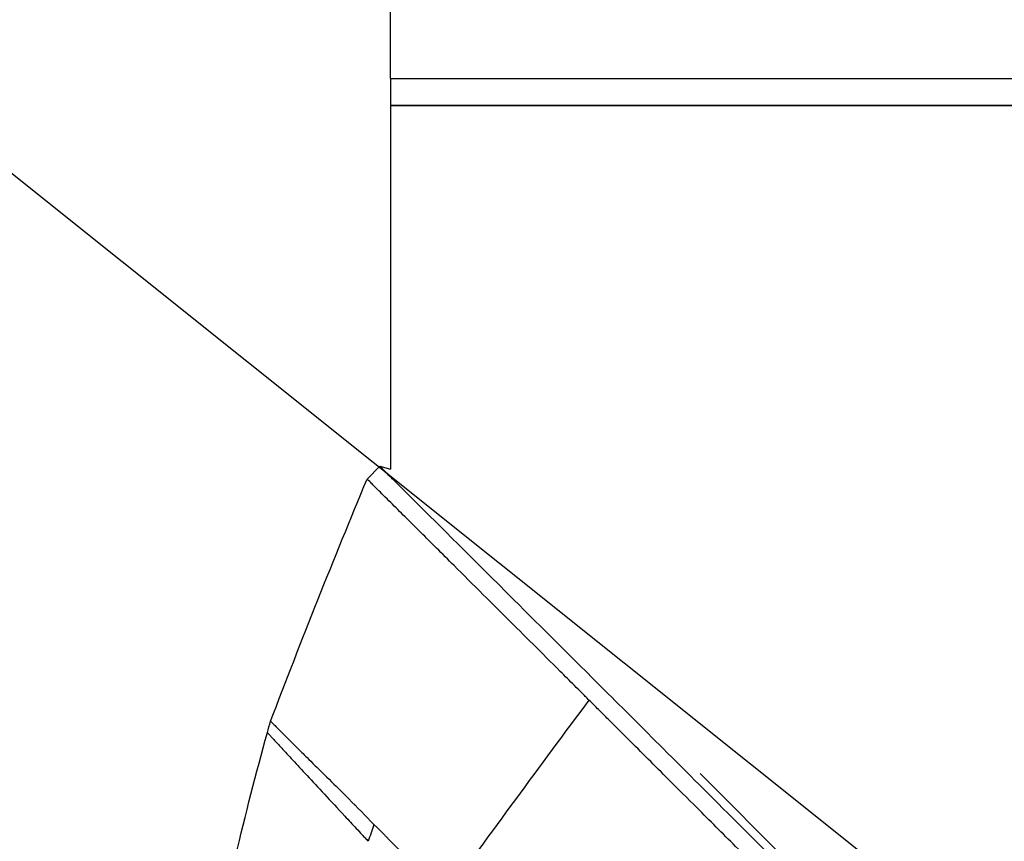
# Model space of a CAD drawing. Header units: millimetres. Extents: x 0 to 4378, y 0 to 2397.
# Tile 183 of 256: x 1384 to 1439, y 696 to 742. Entities that reach past the tile are written whole.
import ezdxf

# ---------------------------------------------------------------- set-up
doc = ezdxf.new("R2010")
doc.units = ezdxf.units.MM
doc.header["$LTSCALE"] = 0.2
doc.styles.add('Rainbow-5.0 Style', font='malgunsl.ttf')
doc.dimstyles.new('Rainbow-5.0 Style', dxfattribs={"dimtxt": 4.5, "dimasz": 2.5, "dimexe": 1, "dimexo": 1, "dimgap": 1, "dimtad": 1, "dimdsep": 46, "dimtxsty": 'Rainbow-5.0 Style', "dimcen": 0, "dimclrd": 251, "dimclre": 251, "dimclrt": 7, "dimazin": 3, "dimtp": 0.1, "dimtm": 0.1, "dimtfac": 0.61, "dimtmove": 0, "dimatfit": 3, "dimfxl": 1, "dimlwd": -1, "dimlwe": -1, "dimarcsym": 1})

# ---------------------------------------------------------------- blocks, each defined once
blk = doc.blocks.new('A$C1d36c2ae')
for p, q in [((-207.4, 238.4), (-207.4, 243.4)), ((-207.4, 238.4), (-89.4, 238.4)), ((-207.4, 238.4), (-207.4, 236.9)), ((-207.4, 238.4), (-89.4, 238.4)), ((-207.4, 236.9), (-89.4, 236.9)), ((-89.4, 236.9), (-207.398, 236.9)), ((-207.398, 236.9), (-207.398, 233.9)), ((-207.4, 233.4), (-207.4, 216.728)), ((-208, 216.887), (-208.707, 216.18)), ((-208, 216.887), (-207.4, 216.728)), ((-126.789, 136.403), (-190.225, 199.839))]:
    blk.add_line(p, q)
blk.add_arc((186.396, 60.356), 417.706, 160.90417, 161.0381)
for points, knots in [([(-207.398, 233.9), (-207.398, 233.844), (-207.398, 233.787), (-207.398, 233.735), (-207.398, 233.682), (-207.398, 233.631), (-207.399, 233.588), (-207.399, 233.544), (-207.399, 233.506), (-207.399, 233.476), (-207.4, 233.446), (-207.4, 233.424), (-207.4, 233.412), (-207.4, 233.404), (-207.4, 233.4), (-207.4, 233.4), (-207.4, 233.4), (-207.4, 233.4), (-207.4, 233.4)], [0, 0, 0, 0, 0.1074676, 0.1074676, 0.1074676, 0.2149351, 0.2149351, 0.2149351, 0.3224051, 0.3224051, 0.3224051, 0.4298767, 0.4298767, 0.4298767, 0.5, 0.5, 0.5, 0.5001155, 0.5001155, 0.5001155, 0.5001155]), ([(-121.074, 129.832), (-121.116, 129.874), (-121.52, 130.28), (-122.423, 131.187), (-122.763, 131.529), (-123.792, 132.562), (-124.485, 133.258), (-126.587, 135.369), (-128.018, 136.806), (-132.373, 141.178), (-135.373, 144.188), (-140.456, 149.286), (-142.516, 151.352), (-146.628, 155.474), (-148.164, 157.012), (-148.767, 157.618), (-148.873, 157.724), (-149.304, 158.157), (-149.624, 158.479), (-151.239, 160.104), (-152.539, 161.412), (-155.248, 164.137), (-156.655, 165.553), (-158.665, 167.577), (-159.273, 168.189), (-160.076, 168.998), (-160.264, 169.188), (-160.645, 169.571), (-160.835, 169.762), (-161.414, 170.343), (-161.823, 170.752), (-162.988, 171.92), (-163.741, 172.676), (-166.283, 175.223), (-168.061, 177.006), (-170.694, 179.644), (-171.563, 180.514), (-172.863, 181.817), (-173.298, 182.252), (-174.657, 183.613), (-175.562, 184.519), (-177.33, 186.288), (-178.177, 187.136), (-179.853, 188.813), (-180.671, 189.632), (-182.27, 191.231), (-183.048, 192.009), (-186.782, 195.742), (-189.63, 198.586), (-193.396, 202.344), (-194.481, 203.427), (-197.348, 206.286), (-199.043, 207.974), (-202.847, 211.763), (-204.715, 213.621), (-206.334, 215.231), (-206.621, 215.516), (-207.054, 215.947), (-207.218, 216.11), (-207.466, 216.356), (-207.559, 216.448), (-207.758, 216.647), (-207.849, 216.737), (-207.97, 216.857), (-208, 216.887), (-208, 216.887)], [0.000001, 0.000001, 0.000001, 0.000001, 0.020999, 0.020999, 0.03362, 0.03362, 0.058853, 0.058853, 0.10929, 0.10929, 0.210139, 0.210139, 0.277387, 0.277387, 0.343259, 0.343259, 0.357255, 0.357255, 0.400141, 0.400141, 0.572106, 0.572106, 0.758153, 0.758153, 0.839265, 0.839265, 0.865124, 0.865124, 0.885821, 0.885821, 0.936976, 0.936976, 1.031169, 1.031169, 1.255712, 1.255712, 1.367089, 1.367089, 1.423303, 1.423303, 1.543936, 1.543936, 1.662482, 1.662482, 1.779397, 1.779397, 1.892284, 1.892284, 2.327177, 2.327177, 2.51121, 2.51121, 2.83327, 2.83327, 3.318061, 3.318061, 3.439024, 3.439024, 3.529698, 3.529698, 3.597738, 3.597738, 3.699741, 3.699741, 3.801662, 3.801662, 3.801662, 3.801662]), ([(-196.394, 203.922), (-196.404, 203.932), (-196.443, 203.971), (-196.529, 204.057), (-196.563, 204.09), (-196.664, 204.191), (-196.731, 204.258), (-196.932, 204.458), (-197.065, 204.591), (-197.462, 204.987), (-197.724, 205.248), (-198.5, 206.021), (-199.004, 206.524), (-200.474, 207.989), (-201.399, 208.909), (-202.827, 210.331), (-203.368, 210.869), (-204.553, 212.049), (-205.17, 212.663), (-206.033, 213.521), (-206.324, 213.81), (-206.734, 214.218), (-206.87, 214.354), (-207.138, 214.62), (-207.268, 214.75), (-207.683, 215.162), (-207.929, 215.407), (-208.319, 215.794), (-208.465, 215.939), (-208.659, 216.132), (-208.707, 216.18), (-208.707, 216.18)], [-1.6918166, -1.6918166, -1.6918166, -1.6918166, -1.685693, -1.685693, -1.6817249, -1.6817249, -1.6737888, -1.6737888, -1.6579164, -1.6579164, -1.6261739, -1.6261739, -1.5626748, -1.5626748, -1.4356975, -1.4356975, -1.3510339, -1.3510339, -1.2381853, -1.2381853, -1.1740219, -1.1740219, -1.139664, -1.139664, -1.1030566, -1.1030566, -1.0153848, -1.0153848, -0.9294611, -0.9294611, -0.844105, -0.844105, -0.844105, -0.844105]), ([(-121.781, 129.125), (-121.802, 129.147), (-122.029, 129.374), (-122.205, 129.551), (-122.311, 129.658), (-122.631, 129.979), (-122.845, 130.194), (-123.49, 130.842), (-123.923, 131.277), (-125.232, 132.591), (-126.116, 133.479), (-128.801, 136.175), (-130.635, 138.017), (-133.033, 140.423), (-133.568, 140.961), (-134.721, 142.117), (-135.338, 142.736), (-136.66, 144.063), (-137.366, 144.771), (-138.884, 146.294), (-139.697, 147.109), (-141.006, 148.422), (-141.501, 148.919), (-142.434, 149.854), (-142.873, 150.294), (-143.797, 151.22), (-144.281, 151.705), (-144.957, 152.384), (-145.149, 152.577), (-145.521, 152.95), (-145.696, 153.124), (-146.167, 153.595), (-146.444, 153.873), (-146.94, 154.371), (-147.151, 154.582), (-147.576, 155.008), (-147.794, 155.226), (-148.114, 155.547), (-148.21, 155.643), (-148.457, 155.891), (-148.621, 156.055), (-148.826, 156.261), (-148.88, 156.315), (-148.974, 156.409), (-149.018, 156.452), (-149.101, 156.536), (-149.132, 156.567), (-149.202, 156.637), (-149.247, 156.683), (-149.369, 156.805), (-149.442, 156.878), (-149.618, 157.055), (-149.722, 157.16), (-149.986, 157.425), (-150.145, 157.585), (-150.465, 157.907), (-150.625, 158.068), (-151.276, 158.723), (-151.768, 159.218), (-153.725, 161.186), (-155.195, 162.665), (-157.334, 164.818), (-158.003, 165.492), (-159.31, 166.808), (-159.946, 167.448), (-160.757, 168.265), (-160.931, 168.44), (-161.147, 168.658), (-161.197, 168.708), (-161.332, 168.844), (-161.422, 168.934), (-162.168, 169.682), (-162.843, 170.359), (-164.288, 171.807), (-165.039, 172.561), (-167.194, 174.721), (-168.592, 176.122), (-170.586, 178.12), (-171.191, 178.726), (-172.076, 179.613), (-172.358, 179.895), (-172.983, 180.521), (-173.326, 180.865), (-173.928, 181.468), (-174.189, 181.729), (-174.733, 182.274), (-175.018, 182.559), (-175.599, 183.141), (-175.896, 183.439), (-176.417, 183.96), (-176.645, 184.188), (-177.026, 184.569), (-177.179, 184.723), (-177.542, 185.086), (-177.751, 185.294), (-178.173, 185.718), (-178.387, 185.932), (-178.979, 186.524), (-179.356, 186.902), (-180.112, 187.658), (-180.49, 188.036), (-181.219, 188.765), (-181.57, 189.116), (-182.575, 190.122), (-183.226, 190.773), (-184.438, 191.984), (-184.999, 192.545), (-186.043, 193.588), (-186.527, 194.072), (-187.426, 194.971), (-187.843, 195.388), (-188.981, 196.524), (-189.695, 197.237), (-190.926, 198.466), (-191.448, 198.987), (-192.734, 200.271), (-193.491, 201.026), (-194.6, 202.132), (-194.965, 202.497), (-195.506, 203.036), (-195.685, 203.215), (-195.952, 203.482), (-196.041, 203.57), (-196.218, 203.747), (-196.307, 203.835), (-196.394, 203.922)], [-8.505803, -8.505803, -8.505803, -8.505803, -8.494785, -8.494785, -8.478063, -8.478063, -8.444627, -8.444627, -8.377752, -8.377752, -8.243883, -8.243883, -7.976301, -7.976301, -7.899894, -7.899894, -7.812617, -7.812617, -7.713811, -7.713811, -7.601206, -7.601206, -7.533204, -7.533204, -7.472897, -7.472897, -7.406802, -7.406802, -7.380659, -7.380659, -7.356701, -7.356701, -7.315971, -7.315971, -7.284981, -7.284981, -7.253286, -7.253286, -7.239037, -7.239037, -7.215436, -7.215436, -7.206289, -7.206289, -7.198131, -7.198131, -7.189482, -7.189482, -7.169747, -7.169747, -7.137337, -7.137337, -7.092372, -7.092372, -7.023785, -7.023785, -6.954937, -6.954937, -6.744242, -6.744242, -6.117798, -6.117798, -5.832068, -5.832068, -5.558694, -5.558694, -5.484409, -5.484409, -5.462186, -5.462186, -5.424226, -5.424226, -5.133135, -5.133135, -4.815364, -4.815364, -4.21958, -4.21958, -3.958906, -3.958906, -3.836726, -3.836726, -3.68748, -3.68748, -3.57408, -3.57408, -3.448904, -3.448904, -3.319244, -3.319244, -3.216967, -3.216967, -3.148248, -3.148248, -3.053871, -3.053871, -2.956865, -2.956865, -2.784948, -2.784948, -2.611143, -2.611143, -2.449015, -2.449015, -2.143448, -2.143448, -1.875779, -1.875779, -1.641341, -1.641341, -1.436279, -1.436279, -1.077298, -1.077298, -0.807986, -0.807986, -0.404105, -0.404105, -0.202149, -0.202149, -0.101195, -0.101195, -0.050717, -0.050717, 0, 0, 0, 0]), ([(-214.062, 202.745), (-214.062, 202.745), (-214.062, 202.745), (-214.062, 202.745), (-214.062, 202.744), (-214.058, 202.741), (-214.052, 202.735), (-214.046, 202.728), (-214.036, 202.719), (-214.023, 202.706), (-213.996, 202.679), (-213.955, 202.638), (-213.907, 202.59), (-213.851, 202.534), (-213.784, 202.468), (-213.713, 202.396), (-213.627, 202.31), (-213.534, 202.217), (-213.442, 202.125), (-213.334, 202.017), (-213.228, 201.911), (-213.134, 201.818), (-213.121, 201.804), (-213.107, 201.79), (-213.093, 201.777), (-212.939, 201.622), (-212.792, 201.475), (-212.668, 201.351), (-212.504, 201.187), (-212.381, 201.065), (-212.319, 201.003), (-212.181, 200.867), (-211.951, 200.641), (-211.58, 200.276), (-211.477, 200.175), (-211.363, 200.063), (-211.236, 199.939), (-210.851, 199.56), (-210.489, 199.203), (-210.184, 198.899), (-210.081, 198.797), (-209.985, 198.7), (-209.895, 198.61), (-209.429, 198.144), (-208.963, 197.669), (-208.513, 197.203), (-208.476, 197.164), (-208.438, 197.125), (-208.401, 197.087), (-208.382, 197.067), (-208.363, 197.047), (-208.344, 197.028), (-208.338, 197.021), (-208.332, 197.015), (-208.325, 197.008)], [0.4973238, 0.4973238, 0.4973238, 0.4973238, 0.5, 0.5, 0.5, 0.5139126, 0.5139126, 0.5139126, 0.529261, 0.529261, 0.529261, 0.5625716, 0.5625716, 0.5625716, 0.6006365, 0.6006365, 0.6006365, 0.6463631, 0.6463631, 0.6463631, 0.7, 0.7, 0.7, 0.7027382, 0.7027382, 0.7027382, 0.7338929, 0.7338929, 0.7338929, 0.775, 0.775, 0.775, 0.8337165, 0.8337165, 0.8337165, 0.85, 0.85, 0.85, 0.9060764, 0.9060764, 0.9060764, 0.925, 0.925, 0.925, 0.9907842, 0.9907842, 0.9907842, 0.9962913, 0.9962913, 0.9962913, 0.9990746, 0.9990746, 0.9990746, 1, 1, 1, 1]), ([(-214.238, 202.116), (-214.238, 202.116), (-214.236, 202.114), (-214.232, 202.11), (-214.229, 202.106), (-214.223, 202.099), (-214.216, 202.091), (-214.201, 202.075), (-214.179, 202.051), (-214.149, 202.018), (-214.12, 201.986), (-214.083, 201.945), (-214.039, 201.897), (-213.994, 201.849), (-213.943, 201.793), (-213.884, 201.729), (-213.766, 201.601), (-213.62, 201.442), (-213.443, 201.251), (-213.267, 201.06), (-213.062, 200.838), (-212.827, 200.585), (-212.592, 200.332), (-212.328, 200.047), (-212.035, 199.732), (-211.742, 199.416), (-211.42, 199.07), (-211.07, 198.693), (-210.72, 198.317), (-210.342, 197.91), (-209.937, 197.475), (-209.734, 197.257), (-209.525, 197.032), (-209.31, 196.801), (-209.202, 196.685), (-209.092, 196.567), (-208.981, 196.448), (-208.926, 196.388), (-208.87, 196.328), (-208.814, 196.268), (-208.786, 196.237), (-208.757, 196.207), (-208.729, 196.177), (-208.701, 196.146), (-208.672, 196.116), (-208.644, 196.085)], [0.5008687, 0.5008687, 0.5008687, 0.5008687, 0.5162041, 0.5162041, 0.5162041, 0.5318104, 0.5318104, 0.5318104, 0.5630231, 0.5630231, 0.5630231, 0.5942357, 0.5942357, 0.5942357, 0.6254483, 0.6254483, 0.6254483, 0.6878736, 0.6878736, 0.6878736, 0.7502989, 0.7502989, 0.7502989, 0.8127242, 0.8127242, 0.8127242, 0.8751494, 0.8751494, 0.8751494, 0.9375747, 0.9375747, 0.9375747, 0.9687874, 0.9687874, 0.9687874, 0.9843937, 0.9843937, 0.9843937, 0.9921968, 0.9921968, 0.9921968, 0.9960984, 0.9960984, 0.9960984, 1, 1, 1, 1]), ([(-208.325, 197.008), (-208.322, 197.005), (-208.318, 197.002), (-208.315, 196.999), (-208.304, 196.991), (-208.294, 196.982), (-208.284, 196.973), (-208.243, 196.939), (-208.202, 196.902), (-208.16, 196.863), (-208.127, 196.832), (-208.092, 196.8), (-208.058, 196.766), (-208.051, 196.759), (-208.044, 196.752), (-208.038, 196.746), (-207.971, 196.679), (-207.89, 196.596), (-207.795, 196.496), (-207.744, 196.442), (-207.71, 196.406), (-207.667, 196.361), (-207.628, 196.32), (-207.589, 196.279), (-207.55, 196.238), (-207.543, 196.23), (-207.536, 196.223), (-207.529, 196.216), (-207.494, 196.179), (-207.404, 196.087), (-207.255, 195.939), (-207.184, 195.868), (-207.113, 195.796), (-207.041, 195.725), (-206.934, 195.618), (-206.827, 195.511), (-206.719, 195.403), (-206.653, 195.337), (-206.587, 195.271), (-206.521, 195.204), (-206.484, 195.167), (-206.448, 195.131), (-206.411, 195.094), (-206.272, 194.955), (-206.133, 194.816), (-205.993, 194.676), (-205.865, 194.547), (-205.735, 194.417), (-205.606, 194.287), (-205.553, 194.235), (-205.505, 194.186), (-205.46, 194.141), (-205.436, 194.117), (-205.414, 194.094), (-205.393, 194.073), (-205.381, 194.061), (-205.37, 194.05), (-205.359, 194.039), (-205.348, 194.027), (-205.337, 194.016), (-205.326, 194.005), (-205.318, 193.996), (-205.31, 193.987), (-205.302, 193.979), (-205.284, 193.959), (-205.248, 193.921), (-205.197, 193.86), (-205.15, 193.805), (-205.091, 193.73), (-205.021, 193.633), (-204.997, 193.6), (-204.976, 193.569), (-204.958, 193.542), (-204.929, 193.5), (-204.907, 193.466), (-204.893, 193.443), (-204.877, 193.417), (-204.836, 193.35), (-204.775, 193.237), (-204.765, 193.218), (-204.755, 193.201), (-204.746, 193.184), (-204.712, 193.121), (-204.683, 193.067), (-204.66, 193.025), (-204.655, 193.016), (-204.65, 193.007), (-204.645, 192.998), (-204.627, 192.966), (-204.61, 192.936), (-204.593, 192.907), (-204.575, 192.876), (-204.557, 192.847), (-204.539, 192.819)], [0, 0, 0, 0, 0.0029676, 0.0029676, 0.0029676, 0.0116446, 0.0116446, 0.0116446, 0.0450204, 0.0450204, 0.0450204, 0.0714286, 0.0714286, 0.0714286, 0.0780665, 0.0780665, 0.0780665, 0.1428234, 0.1428234, 0.1428234, 0.1773986, 0.1773986, 0.1773986, 0.2087506, 0.2087506, 0.2087506, 0.2142857, 0.2142857, 0.2142857, 0.2857143, 0.2857143, 0.2857143, 0.3405637, 0.3405637, 0.3405637, 0.4223453, 0.4223453, 0.4223453, 0.4723638, 0.4723638, 0.4723638, 0.5, 0.5, 0.5, 0.6041658, 0.6041658, 0.6041658, 0.7, 0.7, 0.7, 0.7324397, 0.7324397, 0.7324397, 0.7492117, 0.7492117, 0.7492117, 0.7582038, 0.7582038, 0.7582038, 0.7676874, 0.7676874, 0.7676874, 0.775, 0.775, 0.775, 0.8140665, 0.8140665, 0.8140665, 0.85, 0.85, 0.85, 0.8644279, 0.8644279, 0.8644279, 0.8875, 0.8875, 0.8875, 0.925, 0.925, 0.925, 0.932909, 0.932909, 0.932909, 0.9625, 0.9625, 0.9625, 0.9669116, 0.9669116, 0.9669116, 0.9827559, 0.9827559, 0.9827559, 1, 1, 1, 1])]:
    blk.add_open_spline(points, degree=3, knots=knots)
for points in [[(-214.062, 202.745), (-212.345, 207.25), (-210.559, 211.729), (-208.707, 216.18)], [(-196.394, 203.922), (-199.114, 200.276), (-201.829, 196.575), (-204.539, 192.819)], [(-214.238, 202.116), (-214.179, 202.326), (-214.121, 202.535), (-214.062, 202.745)], [(-215.997, 195.264), (-215.455, 197.559), (-214.868, 199.844), (-214.238, 202.116)], [(-209.432, 198.144), (-209.424, 198.126), (-209.415, 198.108), (-209.407, 198.09)]]:
    blk.add_open_spline(points, degree=3)

msp = doc.modelspace()

# ---------------------------------------------------------------- block references
msp.add_blockref('A$C1d36c2ae', (1612.144, 499.915))

# ---------------------------------------------------------------- leaders
at = {"annotation_type": 0, "has_hookline": 1, "hookline_direction": 1, "text_width": 145.327}
msp.add_leader([(1463.745, 669.115), (1338.752, 768.946), (1326.252, 768.946)], dimstyle='Rainbow-5.0 Style', override={"dimscale": 5, "dimgap": 1, "dimtad": 1}, dxfattribs=at)

doc.saveas('drawing.dxf')
